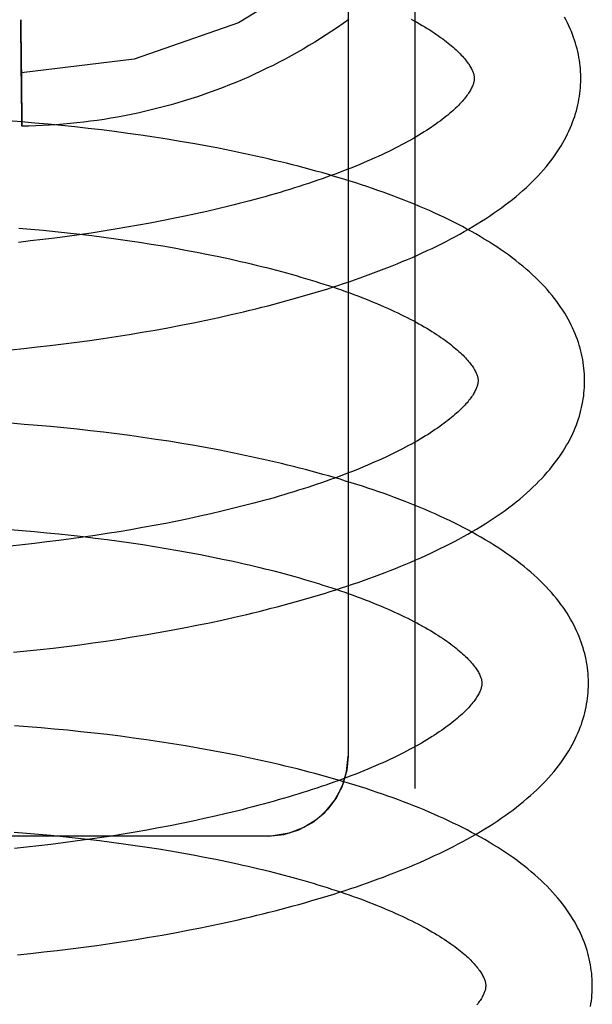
# Model space of a CAD drawing. Header units: inches. Extents: x 0 to 200, y 0 to 129.
# Tile 29 of 98: x 30.007 to 30.115, y 49.963 to 50.148. Entities that reach past the tile are written whole.
import ezdxf

# ---------------------------------------------------------------- set-up
doc = ezdxf.new("R2010")
doc.units = ezdxf.units.IN
doc.header["$LTSCALE"] = 11
doc.header["$MEASUREMENT"] = 0
doc.linetypes.add('HIDDEN', pattern=[0.2, 0.1, -0.1])
doc.layers.add('DEFAULT_2', color=8, linetype='HIDDEN')

msp = doc.modelspace()

# ---------------------------------------------------------------- linework, layer by layer
at = {"layer": 'DEFAULT_2', "color": 8, "linetype": 'HIDDEN'}
for p, q in [((30.08162, 50.19296), (30.08162, 50.00363)), ((30.06912, 50.18265), (30.06912, 50.00974)), ((30.00766, 50.14766), (30.00766, 50.14802)), ((30.00766, 50.14724), (30.00766, 50.14766)), ((30.00772, 50.13997), (30.00766, 50.14724)), ((30.00767, 50.14796), (30.00767, 50.14791)), ((30.00767, 50.14791), (30.00767, 50.14779)), ((30.00767, 50.14779), (30.00768, 50.14751)), ((30.00768, 50.14751), (30.0077, 50.1464)), ((30.0077, 50.1464), (30.00783, 50.13608)), ((30.00786, 50.12965), (30.00772, 50.13997)), ((30.00783, 50.13608), (30.0079, 50.12881)), ((30.00788, 50.12854), (30.00786, 50.12965)), ((30.0078, 50.12882), (30.0053, 50.12901)), ((30.01031, 50.12861), (30.0078, 50.12882)), ((30.00789, 50.12826), (30.00788, 50.12854)), ((30.00789, 50.12814), (30.00789, 50.12826)), ((30.00789, 50.12809), (30.00789, 50.12814)), ((30.0079, 50.12881), (30.0079, 50.12839)), ((30.0079, 50.12839), (30.0079, 50.12802)), ((30.01281, 50.12838), (30.01031, 50.12861)), ((30.01532, 50.12814), (30.01281, 50.12838)), ((30.01782, 50.12788), (30.01532, 50.12814)), ((30.02031, 50.12761), (30.01782, 50.12788)), ((30.0228, 50.12731), (30.02031, 50.12761)), ((30.02529, 50.127), (30.0228, 50.12731)), ((30.02777, 50.12667), (30.02529, 50.127)), ((30.03024, 50.12632), (30.02777, 50.12667)), ((30.03269, 50.12596), (30.03024, 50.12632)), ((30.03514, 50.12558), (30.03269, 50.12596)), ((30.03757, 50.12518), (30.03514, 50.12558)), ((30.03999, 50.12476), (30.03757, 50.12518)), ((30.04239, 50.12432), (30.03999, 50.12476)), ((30.0467, 50.11299), (30.04467, 50.1125)), ((30.03844, 50.11111), (30.03631, 50.11067)), ((30.04054, 50.11156), (30.03844, 50.11111)), ((30.04262, 50.11202), (30.04054, 50.11156)), ((30.04467, 50.1125), (30.04262, 50.11202)), ((30.0298, 50.10942), (30.0276, 50.10904)), ((30.03199, 50.10983), (30.0298, 50.10942)), ((30.03416, 50.11024), (30.03199, 50.10983)), ((30.03631, 50.11067), (30.03416, 50.11024)), ((30.00729, 50.10888), (30.00958, 50.10869)), ((30.00958, 50.10869), (30.01188, 50.10847)), ((30.01188, 50.10847), (30.01416, 50.10825)), ((30.01416, 50.10825), (30.01645, 50.108)), ((30.01863, 50.10763), (30.01636, 50.10732)), ((30.01645, 50.108), (30.01873, 50.10775)), ((30.02089, 50.10796), (30.01863, 50.10763)), ((30.01873, 50.10775), (30.02099, 50.10747)), ((30.02314, 50.10831), (30.02089, 50.10796)), ((30.02099, 50.10747), (30.02325, 50.10719)), ((30.02538, 50.10867), (30.02314, 50.10831)), ((30.0276, 50.10904), (30.02538, 50.10867)), ((30.00952, 50.10647), (30.00723, 50.10621)), ((30.01181, 50.10674), (30.00952, 50.10647)), ((30.01409, 50.10702), (30.01181, 50.10674)), ((30.01636, 50.10732), (30.01409, 50.10702)), ((30.02325, 50.10719), (30.02549, 50.10688)), ((30.02549, 50.10688), (30.02773, 50.10657)), ((30.02773, 50.10657), (30.02994, 50.10624)), ((30.02994, 50.10624), (30.03214, 50.10589)), ((30.03214, 50.10589), (30.03432, 50.10553)), ((30.03432, 50.10553), (30.03648, 50.10516)), ((30.03648, 50.10516), (30.03862, 50.10477)), ((30.03862, 50.10477), (30.04073, 50.10437)), ((30.04073, 50.10437), (30.04282, 50.10396)), ((30.04282, 50.10396), (30.04488, 50.10353)), ((30.04484, 50.09212), (30.04718, 50.09264)), ((30.03772, 50.09065), (30.04011, 50.09112)), ((30.04011, 50.09112), (30.04249, 50.09161)), ((30.04249, 50.09161), (30.04484, 50.09212)), ((30.02557, 50.08854), (30.02802, 50.08892)), ((30.02802, 50.08892), (30.03046, 50.08933)), ((30.03046, 50.08933), (30.03289, 50.08975)), ((30.03289, 50.08975), (30.03531, 50.09019)), ((30.03531, 50.09019), (30.03772, 50.09065)), ((30.01322, 50.08685), (30.0157, 50.08715)), ((30.0157, 50.08715), (30.01817, 50.08747)), ((30.01817, 50.08747), (30.02064, 50.08781)), ((30.02064, 50.08781), (30.02311, 50.08816)), ((30.02311, 50.08816), (30.02557, 50.08854)), ((30.00578, 50.08605), (30.00826, 50.0863)), ((30.00826, 50.0863), (30.01074, 50.08657)), ((30.01074, 50.08657), (30.01322, 50.08685)), ((30.00831, 50.07204), (30.00582, 50.07223)), ((30.01079, 50.07184), (30.00831, 50.07204)), ((30.01328, 50.07162), (30.01079, 50.07184)), ((30.01577, 50.07138), (30.01328, 50.07162)), ((30.01825, 50.07112), (30.01577, 50.07138)), ((30.02074, 50.07085), (30.01825, 50.07112)), ((30.02321, 50.07056), (30.02074, 50.07085)), ((30.02568, 50.07025), (30.02321, 50.07056)), ((30.02815, 50.06993), (30.02568, 50.07025)), ((30.0306, 50.06958), (30.02815, 50.06993)), ((30.03304, 50.06922), (30.0306, 50.06958)), ((30.03547, 50.06885), (30.03304, 50.06922)), ((30.03789, 50.06845), (30.03547, 50.06885)), ((30.0403, 50.06804), (30.03789, 50.06845)), ((30.04269, 50.06761), (30.0403, 50.06804)), ((30.04506, 50.06716), (30.04269, 50.06761)), ((30.04542, 50.05572), (30.04336, 50.05524)), ((30.04744, 50.05621), (30.04542, 50.05572)), ((30.03706, 50.05388), (30.03491, 50.05345)), ((30.03918, 50.05432), (30.03706, 50.05388)), ((30.04129, 50.05477), (30.03918, 50.05432)), ((30.04336, 50.05524), (30.04129, 50.05477)), ((30.00566, 50.05228), (30.00796, 50.0521)), ((30.00796, 50.0521), (30.01025, 50.0519)), ((30.01025, 50.0519), (30.01255, 50.05169)), ((30.02834, 50.05225), (30.02612, 50.05188)), ((30.03055, 50.05264), (30.02834, 50.05225)), ((30.03274, 50.05304), (30.03055, 50.05264)), ((30.03491, 50.05345), (30.03274, 50.05304)), ((30.01255, 50.05169), (30.01483, 50.05146)), ((30.01483, 50.05023), (30.01255, 50.04995)), ((30.01483, 50.05146), (30.01712, 50.05122)), ((30.01711, 50.05053), (30.01483, 50.05023)), ((30.01937, 50.05085), (30.01711, 50.05053)), ((30.01712, 50.05122), (30.01939, 50.05096)), ((30.02163, 50.05118), (30.01937, 50.05085)), ((30.01939, 50.05096), (30.02166, 50.05069)), ((30.02388, 50.05152), (30.02163, 50.05118)), ((30.02166, 50.05069), (30.02391, 50.0504)), ((30.02612, 50.05188), (30.02388, 50.05152)), ((30.02391, 50.0504), (30.02616, 50.0501)), ((30.02616, 50.0501), (30.02839, 50.04978)), ((30.00797, 50.04942), (30.00568, 50.04918)), ((30.01026, 50.04968), (30.00797, 50.04942)), ((30.01255, 50.04995), (30.01026, 50.04968)), ((30.02839, 50.04978), (30.0306, 50.04945)), ((30.0306, 50.04945), (30.0328, 50.04911)), ((30.0328, 50.04911), (30.03498, 50.04875)), ((30.03498, 50.04875), (30.03714, 50.04838)), ((30.03714, 50.04838), (30.03927, 50.04799)), ((30.03927, 50.04799), (30.04139, 50.04759)), ((30.04139, 50.04759), (30.04348, 50.04718)), ((30.04348, 50.04718), (30.04554, 50.04675)), ((30.04308, 50.03479), (30.04544, 50.0353)), ((30.04544, 50.0353), (30.04779, 50.03582)), ((30.0359, 50.03337), (30.03831, 50.03383)), ((30.03831, 50.03383), (30.0407, 50.0343)), ((30.0407, 50.0343), (30.04308, 50.03479)), ((30.02368, 50.03135), (30.02614, 50.03172)), ((30.02614, 50.03172), (30.0286, 50.03211)), ((30.0286, 50.03211), (30.03104, 50.03251)), ((30.03104, 50.03251), (30.03348, 50.03293)), ((30.03348, 50.03293), (30.0359, 50.03337)), ((30.00881, 50.02949), (30.01129, 50.02976)), ((30.01129, 50.02976), (30.01378, 50.03004)), ((30.01378, 50.03004), (30.01626, 50.03034)), ((30.01626, 50.03034), (30.01874, 50.03066)), ((30.01874, 50.03066), (30.02121, 50.031)), ((30.02121, 50.031), (30.02368, 50.03135)), ((30.00633, 50.02924), (30.00881, 50.02949)), ((30.00899, 50.01526), (30.0065, 50.01544)), ((30.01148, 50.01505), (30.00899, 50.01526)), ((30.01397, 50.01483), (30.01148, 50.01505)), ((30.01645, 50.01459), (30.01397, 50.01483)), ((30.01894, 50.01433), (30.01645, 50.01459)), ((30.02142, 50.01406), (30.01894, 50.01433)), ((30.0239, 50.01377), (30.02142, 50.01406)), ((30.02637, 50.01346), (30.0239, 50.01377)), ((30.02883, 50.01314), (30.02637, 50.01346)), ((30.03129, 50.0128), (30.02883, 50.01314)), ((30.03373, 50.01244), (30.03129, 50.0128)), ((30.03617, 50.01206), (30.03373, 50.01244)), ((30.03859, 50.01167), (30.03617, 50.01206)), ((30.04099, 50.01125), (30.03859, 50.01167)), ((30.04338, 50.01082), (30.04099, 50.01125)), ((30.04576, 50.01038), (30.04338, 50.01082)), ((30.04416, 49.99847), (30.04209, 49.998)), ((30.04621, 49.99894), (30.04416, 49.99847)), ((30.04824, 49.99943), (30.04621, 49.99894)), ((30.0357, 49.99668), (30.03353, 49.99626)), ((30.03785, 49.9971), (30.0357, 49.99668)), ((30.03998, 49.99755), (30.03785, 49.9971)), ((30.04209, 49.998), (30.03998, 49.99755)), ((30.05412, 49.99474), (29.83412, 49.99474)), ((30.00643, 49.99548), (30.00873, 49.9953)), ((30.00873, 49.9953), (30.01102, 49.9951)), ((30.01102, 49.9951), (30.01332, 49.99489)), ((30.01332, 49.99489), (30.01561, 49.99466)), ((30.01561, 49.99466), (30.01789, 49.99442)), ((30.02468, 49.99474), (30.02243, 49.9944)), ((30.02692, 49.9951), (30.02468, 49.99474)), ((30.02914, 49.99547), (30.02692, 49.9951)), ((30.03135, 49.99586), (30.02914, 49.99547)), ((30.03353, 49.99626), (30.03135, 49.99586)), ((30.01105, 49.99289), (30.00876, 49.99264)), ((30.01334, 49.99316), (30.01105, 49.99289)), ((30.01562, 49.99345), (30.01334, 49.99316)), ((30.0179, 49.99375), (30.01562, 49.99345)), ((30.01789, 49.99442), (30.02017, 49.99416)), ((30.02017, 49.99407), (30.0179, 49.99375)), ((30.02243, 49.9944), (30.02017, 49.99407)), ((30.02017, 49.99416), (30.02244, 49.99389)), ((30.02244, 49.99389), (30.02469, 49.9936)), ((30.02469, 49.9936), (30.02694, 49.9933)), ((30.02694, 49.9933), (30.02917, 49.99298)), ((30.02917, 49.99298), (30.03138, 49.99265)), ((30.00876, 49.99264), (30.00647, 49.9924)), ((30.03138, 49.99265), (30.03358, 49.99231)), ((30.03358, 49.99231), (30.03576, 49.99195)), ((30.03576, 49.99195), (30.03792, 49.99158)), ((30.03792, 49.99158), (30.04006, 49.99119)), ((30.04006, 49.99119), (30.04217, 49.99079)), ((30.04217, 49.99079), (30.04426, 49.99037)), ((30.04426, 49.99037), (30.04633, 49.98995)), ((30.04142, 49.97751), (30.0438, 49.978)), ((30.0438, 49.978), (30.04616, 49.97851)), ((30.04616, 49.97851), (30.04851, 49.97903)), ((30.03176, 49.97572), (30.0342, 49.97614)), ((30.0342, 49.97614), (30.03662, 49.97658)), ((30.03662, 49.97658), (30.03903, 49.97704)), ((30.03903, 49.97704), (30.04142, 49.97751)), ((30.02193, 49.97421), (30.0244, 49.97456)), ((30.0244, 49.97456), (30.02687, 49.97493)), ((30.02687, 49.97493), (30.02932, 49.97532)), ((30.02932, 49.97532), (30.03176, 49.97572)), ((30.00705, 49.97245), (30.00953, 49.9727)), ((30.00953, 49.9727), (30.01202, 49.97297)), ((30.01202, 49.97297), (30.0145, 49.97325)), ((30.0145, 49.97325), (30.01698, 49.97355)), ((30.01698, 49.97355), (30.01946, 49.97387)), ((30.01946, 49.97387), (30.02193, 49.97421))]:
    msp.add_line(p, q, dxfattribs=at)
for points in [[(30.10162, 50.22922), (30.09926, 50.20927), (30.09229, 50.19), (30.08128, 50.17294), (30.0664, 50.15841), (30.04856, 50.14742), (30.02896, 50.14058), (30.00778, 50.13802)], [(30.06924, 50.14804), (30.0682, 50.14731), (30.06715, 50.14658), (30.06609, 50.14587), (30.06502, 50.14517), (30.06394, 50.14448), (30.06286, 50.14381), (30.06177, 50.14315), (30.06066, 50.1425), (30.05955, 50.14186), (30.05844, 50.14124), (30.05731, 50.14063), (30.05618, 50.14004), (30.05504, 50.13945), (30.05389, 50.13889), (30.05273, 50.13833), (30.05157, 50.13779), (30.0504, 50.13726), (30.04922, 50.13675), (30.04804, 50.13625), (30.04685, 50.13576), (30.04566, 50.13529), (30.04446, 50.13484), (30.04325, 50.13439), (30.04204, 50.13397), (30.04082, 50.13355), (30.0396, 50.13315), (30.03837, 50.13277), (30.03714, 50.1324), (30.0359, 50.13204), (30.03466, 50.1317), (30.03341, 50.13138), (30.03216, 50.13107), (30.03091, 50.13077), (30.02965, 50.13049), (30.02839, 50.13022), (30.02713, 50.12997), (30.02586, 50.12974), (30.02459, 50.12951), (30.02332, 50.12931), (30.02204, 50.12912), (30.02076, 50.12894), (30.01948, 50.12878), (30.0182, 50.12864), (30.01692, 50.12851), (30.01563, 50.12839), (30.01434, 50.12829), (30.01306, 50.12821), (30.01177, 50.12814), (30.01048, 50.12809), (30.00919, 50.12805), (30.0079, 50.12802)], [(30.08098, 50.14811), (30.08151, 50.14782), (30.08203, 50.14753), (30.08253, 50.14724), (30.08303, 50.14695), (30.08351, 50.14667), (30.08397, 50.14638), (30.08443, 50.14609), (30.08487, 50.14581), (30.08529, 50.14553), (30.08571, 50.14525), (30.08611, 50.14498), (30.08649, 50.1447), (30.08687, 50.14443), (30.08723, 50.14416), (30.08757, 50.14389), (30.08791, 50.14363), (30.08823, 50.14337), (30.08854, 50.14311), (30.08884, 50.14285), (30.08912, 50.1426), (30.08939, 50.14235), (30.08965, 50.1421), (30.0899, 50.14186), (30.09013, 50.14162), (30.09036, 50.14139), (30.09057, 50.14116), (30.09077, 50.14094), (30.09096, 50.14071), (30.09114, 50.14049), (30.09131, 50.14028), (30.09147, 50.14007), (30.09162, 50.13987), (30.09176, 50.13967), (30.09188, 50.13948), (30.092, 50.13929), (30.09211, 50.1391), (30.09221, 50.13892), (30.09231, 50.13874), (30.09239, 50.13857), (30.09247, 50.1384), (30.09254, 50.13824), (30.09259, 50.13808), (30.09264, 50.13793), (30.09269, 50.13779), (30.09272, 50.13765), (30.09275, 50.13752), (30.09277, 50.13739), (30.09279, 50.13727), (30.09279, 50.13715), (30.0928, 50.13704)], [(30.1128, 50.13729), (30.11279, 50.13774), (30.11276, 50.13828), (30.11273, 50.13881), (30.11268, 50.13935), (30.11261, 50.13988), (30.11254, 50.14042), (30.11245, 50.14095), (30.11235, 50.14149), (30.11223, 50.14202), (30.1121, 50.14256), (30.11196, 50.1431), (30.11181, 50.14364), (30.11164, 50.14417), (30.11145, 50.14471), (30.11125, 50.14525), (30.11104, 50.14579), (30.11081, 50.14633), (30.11057, 50.14687), (30.11031, 50.14742), (30.11004, 50.14796), (30.10974, 50.14851)], [(30.00766, 50.14802), (30.00766, 50.14802), (30.00766, 50.14801), (30.00766, 50.148), (30.00766, 50.14798), (30.00767, 50.14796)], [(30.0928, 50.13704), (30.0928, 50.13693), (30.09279, 50.13681), (30.09278, 50.13669), (30.09276, 50.13657), (30.09274, 50.13644), (30.09271, 50.13631), (30.09267, 50.13616), (30.09263, 50.13602), (30.09258, 50.13586), (30.09252, 50.1357), (30.09245, 50.13553), (30.09237, 50.13535), (30.09228, 50.13517), (30.09218, 50.13499), (30.09208, 50.1348), (30.09197, 50.1346), (30.09184, 50.13441), (30.09171, 50.13421), (30.09157, 50.134), (30.09142, 50.13379), (30.09126, 50.13358), (30.09109, 50.13335), (30.0909, 50.13313), (30.09071, 50.1329), (30.09051, 50.13266), (30.09029, 50.13243), (30.09006, 50.13218), (30.08982, 50.13194), (30.08957, 50.13168), (30.08931, 50.13143), (30.08903, 50.13117), (30.08875, 50.13091), (30.08845, 50.13064), (30.08814, 50.13038), (30.08781, 50.1301), (30.08747, 50.12983), (30.08712, 50.12955), (30.08676, 50.12927), (30.08638, 50.12899), (30.08599, 50.1287), (30.08559, 50.12841), (30.08518, 50.12812), (30.08475, 50.12783), (30.08431, 50.12753), (30.08385, 50.12724), (30.08338, 50.12694), (30.0829, 50.12664), (30.08241, 50.12634), (30.0819, 50.12604), (30.08138, 50.12574), (30.08085, 50.12543), (30.0803, 50.12513), (30.07974, 50.12482), (30.07916, 50.12451), (30.07857, 50.12421), (30.07797, 50.1239), (30.07736, 50.12359), (30.07674, 50.12329), (30.0761, 50.12298), (30.07545, 50.12267), (30.07478, 50.12236), (30.07411, 50.12206), (30.07342, 50.12175), (30.07272, 50.12145), (30.07201, 50.12114), (30.07129, 50.12084), (30.07055, 50.12054), (30.0698, 50.12023), (30.06904, 50.11993), (30.06827, 50.11963), (30.06749, 50.11933), (30.06669, 50.11904), (30.06589, 50.11874), (30.06507, 50.11845), (30.06424, 50.11815), (30.06341, 50.11786), (30.06256, 50.11757), (30.0617, 50.11728), (30.06083, 50.117), (30.05995, 50.11672), (30.05906, 50.11643), (30.05817, 50.11615), (30.05726, 50.11588), (30.05634, 50.1156), (30.05542, 50.11533), (30.05448, 50.11506), (30.05354, 50.11479), (30.05258, 50.11453), (30.05162, 50.11426), (30.05065, 50.114), (30.04968, 50.11375), (30.04869, 50.11349), (30.0477, 50.11324), (30.0467, 50.11299)], [(30.04718, 50.09264), (30.04835, 50.09291), (30.0495, 50.09318), (30.05066, 50.09346), (30.0518, 50.09374), (30.05294, 50.09403), (30.05408, 50.09432), (30.05521, 50.09461), (30.05633, 50.09491), (30.05745, 50.09521), (30.05856, 50.09552), (30.05967, 50.09583), (30.06077, 50.09615), (30.06186, 50.09647), (30.06295, 50.09679), (30.06403, 50.09712), (30.0651, 50.09745), (30.06616, 50.09779), (30.06722, 50.09813), (30.06827, 50.09848), (30.06931, 50.09883), (30.07034, 50.09919), (30.07137, 50.09954), (30.07239, 50.09991), (30.0734, 50.10028), (30.0744, 50.10065), (30.0754, 50.10103), (30.07638, 50.10141), (30.07736, 50.1018), (30.07833, 50.1022), (30.07929, 50.10259), (30.08024, 50.103), (30.08119, 50.1034), (30.08212, 50.10382), (30.08305, 50.10423), (30.08396, 50.10466), (30.08487, 50.10509), (30.08576, 50.10552), (30.08665, 50.10596), (30.08753, 50.1064), (30.08839, 50.10685), (30.08925, 50.10731), (30.09009, 50.10777), (30.09093, 50.10824), (30.09175, 50.10871), (30.09256, 50.10919), (30.09336, 50.10967), (30.09415, 50.11016), (30.09492, 50.11066), (30.09569, 50.11116), (30.09644, 50.11167), (30.09718, 50.11218), (30.0979, 50.1127), (30.09861, 50.11323), (30.0993, 50.11376), (30.09998, 50.11429), (30.10064, 50.11483), (30.10129, 50.11538), (30.10191, 50.11592), (30.10253, 50.11648), (30.10312, 50.11703), (30.10369, 50.11759), (30.10425, 50.11815), (30.10479, 50.11871), (30.10531, 50.11928), (30.10581, 50.11984), (30.10629, 50.12041), (30.10675, 50.12097), (30.10719, 50.12154), (30.10761, 50.1221), (30.10801, 50.12266), (30.10839, 50.12322), (30.10876, 50.12379), (30.1091, 50.12435), (30.10943, 50.1249), (30.10974, 50.12546), (30.11004, 50.12601), (30.11031, 50.12657), (30.11058, 50.12712), (30.11082, 50.12767), (30.11105, 50.12821), (30.11126, 50.12876), (30.11146, 50.12931), (30.11165, 50.12985), (30.11182, 50.13039), (30.11197, 50.13093), (30.11211, 50.13147), (30.11224, 50.13201), (30.11236, 50.13255), (30.11246, 50.13309), (30.11254, 50.13363), (30.11262, 50.13417), (30.11268, 50.1347), (30.11273, 50.13524), (30.11277, 50.13578), (30.11279, 50.13631), (30.1128, 50.13685), (30.1128, 50.13729)], [(30.0079, 50.12802), (30.0079, 50.12803), (30.0079, 50.12804), (30.00789, 50.12805), (30.00789, 50.12806), (30.00789, 50.12809)], [(30.11352, 50.0805), (30.11351, 50.08095), (30.11348, 50.08149), (30.11345, 50.08203), (30.1134, 50.08257), (30.11333, 50.08311), (30.11326, 50.08365), (30.11317, 50.08419), (30.11306, 50.08473), (30.11295, 50.08527), (30.11282, 50.08581), (30.11267, 50.08635), (30.11251, 50.08689), (30.11234, 50.08743), (30.11216, 50.08797), (30.11195, 50.08851), (30.11174, 50.08906), (30.11151, 50.0896), (30.11126, 50.09015), (30.111, 50.09069), (30.11072, 50.09124), (30.11042, 50.09179), (30.11011, 50.09234), (30.10978, 50.09289), (30.10943, 50.09345), (30.10906, 50.094), (30.10868, 50.09456), (30.10828, 50.09512), (30.10785, 50.09567), (30.10741, 50.09623), (30.10695, 50.09679), (30.10647, 50.09734), (30.10596, 50.0979), (30.10544, 50.09846), (30.1049, 50.09901), (30.10434, 50.09956), (30.10376, 50.10011), (30.10316, 50.10066), (30.10254, 50.1012), (30.10191, 50.10174), (30.10126, 50.10227), (30.10059, 50.1028), (30.0999, 50.10333), (30.0992, 50.10385), (30.09849, 50.10436), (30.09775, 50.10487), (30.09701, 50.10537), (30.09625, 50.10587), (30.09548, 50.10636), (30.09469, 50.10684), (30.09389, 50.10732), (30.09308, 50.10779), (30.09226, 50.10826), (30.09142, 50.10872), (30.09058, 50.10917), (30.08972, 50.10962), (30.08886, 50.11006), (30.08798, 50.11049), (30.08709, 50.11092), (30.08619, 50.11134), (30.08529, 50.11176), (30.08437, 50.11217), (30.08344, 50.11257), (30.0825, 50.11297), (30.08156, 50.11337), (30.0806, 50.11376), (30.07964, 50.11414), (30.07867, 50.11452), (30.07768, 50.11489), (30.07669, 50.11526), (30.07569, 50.11563), (30.07469, 50.11598), (30.07367, 50.11634), (30.07265, 50.11668), (30.07162, 50.11703), (30.07058, 50.11737), (30.06953, 50.1177), (30.06848, 50.11803), (30.06741, 50.11835), (30.06634, 50.11867), (30.06527, 50.11899), (30.06418, 50.1193), (30.06309, 50.1196), (30.06199, 50.1199), (30.06088, 50.1202), (30.05977, 50.12049), (30.05865, 50.12078), (30.05753, 50.12106), (30.0564, 50.12134), (30.05526, 50.12161), (30.05412, 50.12188), (30.05297, 50.12214), (30.05181, 50.1224), (30.05065, 50.12266), (30.04949, 50.12291), (30.04832, 50.12316), (30.04714, 50.1234), (30.04596, 50.12364), (30.04477, 50.12387), (30.04239, 50.12432)], [(30.04488, 50.10353), (30.04692, 50.10309), (30.04792, 50.10287), (30.04892, 50.10264), (30.04992, 50.10241), (30.0509, 50.10218), (30.05187, 50.10194), (30.05284, 50.1017), (30.0538, 50.10146), (30.05475, 50.10122), (30.05569, 50.10097), (30.05662, 50.10072), (30.05755, 50.10047), (30.05846, 50.10022), (30.05936, 50.09996), (30.06026, 50.0997), (30.06114, 50.09944), (30.06202, 50.09918), (30.06288, 50.09891), (30.06374, 50.09864), (30.06458, 50.09837), (30.06542, 50.0981), (30.06624, 50.09783), (30.06705, 50.09755), (30.06785, 50.09727), (30.06864, 50.09699), (30.06942, 50.09671), (30.07018, 50.09643), (30.07094, 50.09615), (30.07168, 50.09586), (30.07241, 50.09558), (30.07313, 50.09529), (30.07384, 50.095), (30.07453, 50.09471), (30.07521, 50.09442), (30.07588, 50.09413), (30.07654, 50.09384), (30.07718, 50.09355), (30.07782, 50.09326), (30.07844, 50.09297), (30.07904, 50.09268), (30.07964, 50.09238), (30.08022, 50.09209), (30.08079, 50.0918), (30.08134, 50.09151), (30.08188, 50.09122), (30.08241, 50.09093), (30.08292, 50.09064), (30.08342, 50.09035), (30.08391, 50.09007), (30.08438, 50.08978), (30.08484, 50.0895), (30.08529, 50.08921), (30.08572, 50.08893), (30.08615, 50.08865), (30.08655, 50.08837), (30.08695, 50.0881), (30.08733, 50.08782), (30.0877, 50.08755), (30.08806, 50.08728), (30.0884, 50.08702), (30.08873, 50.08675), (30.08905, 50.08649), (30.08935, 50.08624), (30.08964, 50.08598), (30.08992, 50.08573), (30.09019, 50.08548), (30.09045, 50.08524), (30.09069, 50.085), (30.09092, 50.08476), (30.09114, 50.08453), (30.09135, 50.0843), (30.09155, 50.08407), (30.09174, 50.08386), (30.09191, 50.08364), (30.09208, 50.08343), (30.09223, 50.08322), (30.09238, 50.08302), (30.09252, 50.08282), (30.09264, 50.08263), (30.09276, 50.08243), (30.09287, 50.08225), (30.09297, 50.08207), (30.09306, 50.08189), (30.09314, 50.08172), (30.09321, 50.08155), (30.09328, 50.08139), (30.09333, 50.08124), (30.09338, 50.0811), (30.09342, 50.08096), (30.09345, 50.08083), (30.09347, 50.0807), (30.09349, 50.08058), (30.09351, 50.08047), (30.09352, 50.08035), (30.09352, 50.08025)], [(30.09352, 50.08025), (30.09352, 50.08014), (30.09351, 50.08002), (30.0935, 50.0799), (30.09348, 50.07977), (30.09346, 50.07964), (30.09343, 50.07951), (30.09339, 50.07937), (30.09335, 50.07922), (30.0933, 50.07906), (30.09324, 50.0789), (30.09317, 50.07874), (30.09309, 50.07856), (30.093, 50.07838), (30.09291, 50.0782), (30.0928, 50.07801), (30.09269, 50.07782), (30.09257, 50.07762), (30.09244, 50.07742), (30.0923, 50.07722), (30.09214, 50.07701), (30.09198, 50.07679), (30.09181, 50.07657), (30.09163, 50.07634), (30.09144, 50.07611), (30.09123, 50.07588), (30.09102, 50.07564), (30.09079, 50.0754), (30.09055, 50.07515), (30.0903, 50.0749), (30.09004, 50.07465), (30.08976, 50.07439), (30.08948, 50.07413), (30.08918, 50.07386), (30.08887, 50.07359), (30.08854, 50.07332), (30.08821, 50.07305), (30.08786, 50.07277), (30.08749, 50.07249), (30.08712, 50.0722), (30.08673, 50.07192), (30.08632, 50.07163), (30.08591, 50.07134), (30.08548, 50.07105), (30.08504, 50.07075), (30.08459, 50.07046), (30.08412, 50.07016), (30.08364, 50.06986), (30.08314, 50.06956), (30.08264, 50.06926), (30.08212, 50.06895), (30.08158, 50.06865), (30.08103, 50.06834), (30.08047, 50.06804), (30.0799, 50.06773), (30.07931, 50.06742), (30.07871, 50.06712), (30.0781, 50.06681), (30.07747, 50.0665), (30.07684, 50.06619), (30.07618, 50.06589), (30.07552, 50.06558), (30.07485, 50.06527), (30.07416, 50.06497), (30.07346, 50.06466), (30.07275, 50.06436), (30.07202, 50.06405), (30.07129, 50.06375), (30.07054, 50.06345), (30.06978, 50.06315), (30.06901, 50.06285), (30.06823, 50.06255), (30.06743, 50.06225), (30.06663, 50.06196), (30.06581, 50.06166), (30.06498, 50.06137), (30.06415, 50.06108), (30.0633, 50.06079), (30.06244, 50.0605), (30.06157, 50.06021), (30.06069, 50.05993), (30.05981, 50.05965), (30.05891, 50.05937), (30.058, 50.05909), (30.05708, 50.05882), (30.05616, 50.05855), (30.05522, 50.05827), (30.05428, 50.05801), (30.05333, 50.05774), (30.05237, 50.05748), (30.0514, 50.05722), (30.05042, 50.05696), (30.04943, 50.05671), (30.04844, 50.05646), (30.04744, 50.05621)], [(30.04779, 50.03582), (30.04895, 50.03609), (30.05011, 50.03636), (30.05127, 50.03664), (30.05242, 50.03692), (30.05356, 50.03721), (30.0547, 50.0375), (30.05583, 50.03779), (30.05695, 50.03809), (30.05807, 50.03839), (30.05919, 50.0387), (30.06029, 50.03901), (30.0614, 50.03933), (30.06249, 50.03965), (30.06358, 50.03997), (30.06466, 50.0403), (30.06573, 50.04063), (30.0668, 50.04097), (30.06786, 50.04131), (30.06891, 50.04166), (30.06995, 50.04201), (30.07099, 50.04237), (30.07202, 50.04273), (30.07304, 50.04309), (30.07405, 50.04346), (30.07505, 50.04383), (30.07605, 50.04421), (30.07704, 50.0446), (30.07802, 50.04499), (30.07899, 50.04538), (30.07995, 50.04578), (30.08091, 50.04618), (30.08185, 50.04659), (30.08279, 50.047), (30.08371, 50.04742), (30.08463, 50.04784), (30.08554, 50.04827), (30.08643, 50.0487), (30.08732, 50.04914), (30.0882, 50.04959), (30.08907, 50.05004), (30.08992, 50.05049), (30.09077, 50.05095), (30.09161, 50.05142), (30.09243, 50.05189), (30.09324, 50.05237), (30.09404, 50.05286), (30.09483, 50.05335), (30.09561, 50.05384), (30.09637, 50.05435), (30.09712, 50.05485), (30.09786, 50.05537), (30.09859, 50.05589), (30.09929, 50.05641), (30.09999, 50.05694), (30.10067, 50.05748), (30.10133, 50.05802), (30.10198, 50.05856), (30.10261, 50.05911), (30.10322, 50.05966), (30.10382, 50.06022), (30.1044, 50.06078), (30.10495, 50.06134), (30.10549, 50.0619), (30.10601, 50.06246), (30.10651, 50.06303), (30.10699, 50.06359), (30.10745, 50.06416), (30.10789, 50.06472), (30.10831, 50.06529), (30.10872, 50.06585), (30.1091, 50.06642), (30.10947, 50.06698), (30.10982, 50.06754), (30.11014, 50.0681), (30.11046, 50.06865), (30.11075, 50.06921), (30.11103, 50.06976), (30.11129, 50.07031), (30.11154, 50.07086), (30.11176, 50.07141), (30.11198, 50.07196), (30.11218, 50.0725), (30.11236, 50.07305), (30.11253, 50.07359), (30.11269, 50.07413), (30.11283, 50.07468), (30.11296, 50.07522), (30.11307, 50.07576), (30.11318, 50.0763), (30.11326, 50.07683), (30.11334, 50.07737), (30.1134, 50.07791), (30.11345, 50.07845), (30.11349, 50.07898), (30.11351, 50.07952), (30.11352, 50.08005), (30.11352, 50.0805)], [(30.11424, 50.02371), (30.11423, 50.02416), (30.1142, 50.0247), (30.11417, 50.02523), (30.11412, 50.02577), (30.11405, 50.0263), (30.11398, 50.02684), (30.11389, 50.02737), (30.11379, 50.02791), (30.11367, 50.02844), (30.11355, 50.02898), (30.1134, 50.02952), (30.11325, 50.03005), (30.11308, 50.03059), (30.11289, 50.03113), (30.11269, 50.03167), (30.11248, 50.03221), (30.11225, 50.03275), (30.11201, 50.03329), (30.11175, 50.03384), (30.11148, 50.03438), (30.11118, 50.03493), (30.11088, 50.03547), (30.11055, 50.03602), (30.11021, 50.03657), (30.10984, 50.03712), (30.10946, 50.03768), (30.10907, 50.03823), (30.10865, 50.03878), (30.10821, 50.03933), (30.10776, 50.03989), (30.10728, 50.04044), (30.10679, 50.04099), (30.10627, 50.04155), (30.10574, 50.0421), (30.10519, 50.04265), (30.10461, 50.04319), (30.10402, 50.04374), (30.10342, 50.04428), (30.10279, 50.04481), (30.10215, 50.04535), (30.10149, 50.04587), (30.10081, 50.0464), (30.10012, 50.04691), (30.09941, 50.04743), (30.09869, 50.04793), (30.09795, 50.04843), (30.0972, 50.04893), (30.09643, 50.04942), (30.09566, 50.0499), (30.09487, 50.05038), (30.09406, 50.05085), (30.09325, 50.05131), (30.09243, 50.05177), (30.09159, 50.05222), (30.09074, 50.05267), (30.08989, 50.05311), (30.08902, 50.05354), (30.08814, 50.05397), (30.08725, 50.05439), (30.08635, 50.05481), (30.08545, 50.05522), (30.08453, 50.05562), (30.0836, 50.05602), (30.08267, 50.05642), (30.08172, 50.05681), (30.08077, 50.05719), (30.0798, 50.05757), (30.07883, 50.05794), (30.07785, 50.05831), (30.07686, 50.05867), (30.07587, 50.05903), (30.07486, 50.05938), (30.07385, 50.05973), (30.07283, 50.06008), (30.0718, 50.06041), (30.07076, 50.06075), (30.06972, 50.06108), (30.06866, 50.0614), (30.0676, 50.06172), (30.06654, 50.06204), (30.06546, 50.06235), (30.06438, 50.06265), (30.06329, 50.06295), (30.0622, 50.06325), (30.0611, 50.06354), (30.05999, 50.06383), (30.05888, 50.06411), (30.05776, 50.06439), (30.05663, 50.06467), (30.0555, 50.06493), (30.05436, 50.0652), (30.05321, 50.06546), (30.05206, 50.06572), (30.05091, 50.06597), (30.04975, 50.06622), (30.04858, 50.06646), (30.04741, 50.0667), (30.04506, 50.06716)], [(30.04554, 50.04675), (30.04757, 50.04632), (30.04858, 50.04609), (30.04958, 50.04587), (30.05057, 50.04564), (30.05155, 50.0454), (30.05253, 50.04517), (30.05349, 50.04493), (30.05445, 50.04469), (30.0554, 50.04445), (30.05634, 50.0442), (30.05728, 50.04395), (30.0582, 50.0437), (30.05911, 50.04344), (30.06002, 50.04319), (30.06091, 50.04293), (30.0618, 50.04267), (30.06267, 50.0424), (30.06354, 50.04214), (30.06439, 50.04187), (30.06524, 50.0416), (30.06607, 50.04133), (30.06689, 50.04106), (30.06771, 50.04078), (30.06851, 50.0405), (30.0693, 50.04022), (30.07008, 50.03994), (30.07084, 50.03966), (30.0716, 50.03938), (30.07234, 50.03909), (30.07307, 50.03881), (30.07379, 50.03852), (30.0745, 50.03824), (30.07519, 50.03795), (30.07587, 50.03766), (30.07654, 50.03737), (30.0772, 50.03708), (30.07785, 50.03679), (30.07848, 50.0365), (30.0791, 50.0362), (30.07971, 50.03591), (30.0803, 50.03562), (30.08088, 50.03533), (30.08145, 50.03504), (30.08201, 50.03475), (30.08255, 50.03446), (30.08308, 50.03417), (30.08359, 50.03388), (30.08409, 50.03359), (30.08458, 50.0333), (30.08506, 50.03302), (30.08552, 50.03273), (30.08597, 50.03245), (30.08641, 50.03217), (30.08683, 50.03189), (30.08724, 50.03161), (30.08763, 50.03133), (30.08801, 50.03106), (30.08838, 50.03079), (30.08874, 50.03052), (30.08908, 50.03025), (30.08942, 50.02999), (30.08973, 50.02973), (30.09004, 50.02947), (30.09033, 50.02922), (30.09062, 50.02896), (30.09089, 50.02872), (30.09114, 50.02847), (30.09139, 50.02823), (30.09162, 50.02799), (30.09184, 50.02776), (30.09205, 50.02754), (30.09225, 50.02731), (30.09244, 50.02709), (30.09261, 50.02687), (30.09278, 50.02666), (30.09294, 50.02646), (30.09308, 50.02625), (30.09322, 50.02606), (30.09335, 50.02586), (30.09346, 50.02567), (30.09357, 50.02548), (30.09368, 50.0253), (30.09377, 50.02512), (30.09385, 50.02495), (30.09392, 50.02478), (30.09399, 50.02462), (30.09405, 50.02447), (30.09409, 50.02432), (30.09413, 50.02418), (30.09417, 50.02404), (30.09419, 50.02392), (30.09421, 50.0238), (30.09423, 50.02368), (30.09424, 50.02356), (30.09424, 50.02345)], [(30.09424, 50.02345), (30.09424, 50.02335), (30.09423, 50.02323), (30.09422, 50.02312), (30.09421, 50.023), (30.09418, 50.02287), (30.09416, 50.02274), (30.09412, 50.0226), (30.09408, 50.02245), (30.09403, 50.0223), (30.09397, 50.02214), (30.0939, 50.02198), (30.09382, 50.0218), (30.09374, 50.02162), (30.09364, 50.02144), (30.09354, 50.02125), (30.09342, 50.02105), (30.0933, 50.02086), (30.09317, 50.02065), (30.09303, 50.02045), (30.09288, 50.02024), (30.09272, 50.02002), (30.09255, 50.0198), (30.09237, 50.01958), (30.09218, 50.01935), (30.09198, 50.01911), (30.09176, 50.01888), (30.09153, 50.01863), (30.0913, 50.01839), (30.09105, 50.01814), (30.09079, 50.01788), (30.09051, 50.01762), (30.09023, 50.01736), (30.08993, 50.0171), (30.08962, 50.01683), (30.0893, 50.01656), (30.08896, 50.01628), (30.08861, 50.01601), (30.08825, 50.01572), (30.08787, 50.01544), (30.08749, 50.01515), (30.08708, 50.01487), (30.08667, 50.01457), (30.08624, 50.01428), (30.0858, 50.01399), (30.08535, 50.01369), (30.08488, 50.0134), (30.0844, 50.0131), (30.08391, 50.0128), (30.08341, 50.01249), (30.08289, 50.01219), (30.08235, 50.01189), (30.08181, 50.01158), (30.08125, 50.01128), (30.08067, 50.01097), (30.08009, 50.01066), (30.07949, 50.01035), (30.07888, 50.01005), (30.07825, 50.00974), (30.07761, 50.00943), (30.07697, 50.00912), (30.0763, 50.00882), (30.07563, 50.00851), (30.07494, 50.0082), (30.07424, 50.0079), (30.07353, 50.00759), (30.07281, 50.00729), (30.07207, 50.00699), (30.07133, 50.00668), (30.07057, 50.00638), (30.0698, 50.00608), (30.06902, 50.00578), (30.06822, 50.00549), (30.06742, 50.00519), (30.0666, 50.0049), (30.06578, 50.0046), (30.06494, 50.00431), (30.06409, 50.00402), (30.06323, 50.00373), (30.06237, 50.00345), (30.06149, 50.00316), (30.0606, 50.00288), (30.0597, 50.0026), (30.0588, 50.00232), (30.05788, 50.00205), (30.05695, 50.00178), (30.05602, 50.00151), (30.05508, 50.00124), (30.05412, 50.00097), (30.05316, 50.00071), (30.05219, 50.00045), (30.05122, 50.00019), (30.05023, 49.99994), (30.04924, 49.99968), (30.04824, 49.99943)], [(30.04851, 49.97903), (30.04967, 49.9793), (30.05083, 49.97957), (30.05198, 49.97985), (30.05313, 49.98013), (30.05428, 49.98042), (30.05541, 49.98071), (30.05655, 49.981), (30.05767, 49.9813), (30.05879, 49.9816), (30.0599, 49.98191), (30.06101, 49.98222), (30.06211, 49.98254), (30.06321, 49.98286), (30.06429, 49.98318), (30.06537, 49.98351), (30.06645, 49.98384), (30.06751, 49.98418), (30.06857, 49.98452), (30.06962, 49.98487), (30.07067, 49.98522), (30.0717, 49.98557), (30.07273, 49.98593), (30.07375, 49.9863), (30.07477, 49.98667), (30.07577, 49.98704), (30.07677, 49.98742), (30.07775, 49.9878), (30.07873, 49.98819), (30.0797, 49.98858), (30.08067, 49.98898), (30.08162, 49.98939), (30.08257, 49.98979), (30.0835, 49.99021), (30.08443, 49.99062), (30.08534, 49.99105), (30.08625, 49.99148), (30.08715, 49.99191), (30.08804, 49.99235), (30.08891, 49.99279), (30.08978, 49.99324), (30.09064, 49.9937), (30.09148, 49.99416), (30.09232, 49.99463), (30.09314, 49.9951), (30.09396, 49.99558), (30.09476, 49.99606), (30.09555, 49.99655), (30.09633, 49.99705), (30.09709, 49.99755), (30.09784, 49.99806), (30.09858, 49.99858), (30.09931, 49.9991), (30.10002, 49.99962), (30.10071, 50.00015), (30.10139, 50.00069), (30.10205, 50.00123), (30.1027, 50.00177), (30.10333, 50.00232), (30.10394, 50.00287), (30.10454, 50.00343), (30.10511, 50.00399), (30.10567, 50.00455), (30.10621, 50.00511), (30.10673, 50.00567), (30.10723, 50.00624), (30.10771, 50.00681), (30.10817, 50.00737), (30.10861, 50.00794), (30.10904, 50.0085), (30.10944, 50.00906), (30.10982, 50.00963), (30.11019, 50.01019), (30.11054, 50.01075), (30.11087, 50.01131), (30.11118, 50.01186), (30.11147, 50.01242), (30.11175, 50.01297), (30.11201, 50.01352), (30.11226, 50.01407), (30.11249, 50.01462), (30.1127, 50.01517), (30.1129, 50.01571), (30.11308, 50.01626), (30.11325, 50.0168), (30.11341, 50.01734), (30.11355, 50.01789), (30.11368, 50.01843), (30.11379, 50.01897), (30.1139, 50.01951), (30.11398, 50.02004), (30.11406, 50.02058), (30.11412, 50.02112), (30.11417, 50.02165), (30.11421, 50.02219), (30.11423, 50.02273), (30.11424, 50.02326), (30.11424, 50.02371)], [(30.11496, 49.96692), (30.11495, 49.96737), (30.11492, 49.9679), (30.11489, 49.96844), (30.11484, 49.96898), (30.11477, 49.96951), (30.1147, 49.97005), (30.11461, 49.97058), (30.11451, 49.97112), (30.11439, 49.97165), (30.11426, 49.97219), (30.11412, 49.97273), (30.11397, 49.97326), (30.1138, 49.9738), (30.11361, 49.97434), (30.11341, 49.97488), (30.1132, 49.97542), (30.11297, 49.97596), (30.11273, 49.97651), (30.11247, 49.97705), (30.11219, 49.97759), (30.1119, 49.97814), (30.11159, 49.97869), (30.11127, 49.97924), (30.11092, 49.97978), (30.11056, 49.98034), (30.11018, 49.98089), (30.10979, 49.98144), (30.10937, 49.98199), (30.10893, 49.98254), (30.10848, 49.9831), (30.108, 49.98365), (30.10751, 49.9842), (30.107, 49.98475), (30.10646, 49.9853), (30.10591, 49.98585), (30.10534, 49.9864), (30.10475, 49.98694), (30.10414, 49.98748), (30.10351, 49.98802), (30.10287, 49.98855), (30.10221, 49.98908), (30.10153, 49.9896), (30.10084, 49.99012), (30.10014, 49.99063), (30.09941, 49.99114), (30.09868, 49.99164), (30.09792, 49.99213), (30.09716, 49.99262), (30.09638, 49.99311), (30.09559, 49.99359), (30.09478, 49.99406), (30.09397, 49.99452), (30.09314, 49.99498), (30.09231, 49.99543), (30.09146, 49.99588), (30.0906, 49.99632), (30.08973, 49.99675), (30.08886, 49.99718), (30.08797, 49.9976), (30.08707, 49.99802), (30.08616, 49.99843), (30.08524, 49.99883), (30.08432, 49.99923), (30.08338, 49.99963), (30.08243, 50.00002), (30.08148, 50.0004), (30.08052, 50.00078), (30.07954, 50.00115), (30.07856, 50.00152), (30.07757, 50.00188), (30.07658, 50.00224), (30.07557, 50.0026), (30.07456, 50.00294), (30.07353, 50.00329), (30.07251, 50.00363), (30.07147, 50.00396), (30.07042, 50.00429), (30.06937, 50.00461), (30.06831, 50.00493), (30.06724, 50.00525), (30.06617, 50.00556), (30.06509, 50.00586), (30.064, 50.00617), (30.0629, 50.00646), (30.0618, 50.00675), (30.06069, 50.00704), (30.05958, 50.00733), (30.05846, 50.0076), (30.05733, 50.00788), (30.0562, 50.00815), (30.05506, 50.00841), (30.05391, 50.00867), (30.05276, 50.00893), (30.05161, 50.00918), (30.05045, 50.00943), (30.04928, 50.00967), (30.04811, 50.00991), (30.04576, 50.01038)], [(30.05412, 49.99474), (30.05706, 49.99503), (30.05987, 49.99589), (30.06246, 49.99727), (30.06473, 49.99914), (30.06659, 50.0014), (30.06798, 50.004), (30.06883, 50.00681), (30.06912, 50.00974)], [(30.06912, 50.00974), (30.06888, 50.00708), (30.06816, 50.00445), (30.06697, 50.002), (30.06534, 49.99978), (30.06327, 49.99786), (30.06083, 49.99632), (30.05805, 49.99527), (30.05508, 49.99477), (30.05412, 49.99474)], [(30.04633, 49.98995), (30.04836, 49.98951), (30.04937, 49.98929), (30.05037, 49.98906), (30.05136, 49.98883), (30.05234, 49.9886), (30.05332, 49.98836), (30.05428, 49.98812), (30.05524, 49.98788), (30.05619, 49.98764), (30.05713, 49.98739), (30.05806, 49.98714), (30.05899, 49.98689), (30.0599, 49.98663), (30.06081, 49.98638), (30.0617, 49.98612), (30.06259, 49.98586), (30.06346, 49.98559), (30.06432, 49.98533), (30.06518, 49.98506), (30.06602, 49.98479), (30.06686, 49.98452), (30.06768, 49.98424), (30.06849, 49.98397), (30.06929, 49.98369), (30.07008, 49.98341), (30.07086, 49.98313), (30.07163, 49.98285), (30.07238, 49.98256), (30.07312, 49.98228), (30.07385, 49.98199), (30.07457, 49.98171), (30.07528, 49.98142), (30.07597, 49.98113), (30.07665, 49.98084), (30.07732, 49.98055), (30.07798, 49.98026), (30.07863, 49.97997), (30.07926, 49.97968), (30.07988, 49.97939), (30.08048, 49.97909), (30.08108, 49.9788), (30.08166, 49.97851), (30.08223, 49.97822), (30.08278, 49.97793), (30.08332, 49.97764), (30.08385, 49.97735), (30.08436, 49.97706), (30.08486, 49.97677), (30.08535, 49.97648), (30.08582, 49.9762), (30.08628, 49.97591), (30.08673, 49.97563), (30.08716, 49.97535), (30.08759, 49.97507), (30.08799, 49.97479), (30.08839, 49.97451), (30.08877, 49.97424), (30.08914, 49.97397), (30.0895, 49.9737), (30.08984, 49.97343), (30.09017, 49.97317), (30.09049, 49.97291), (30.09079, 49.97265), (30.09108, 49.9724), (30.09136, 49.97215), (30.09163, 49.9719), (30.09189, 49.97166), (30.09213, 49.97142), (30.09236, 49.97118), (30.09258, 49.97095), (30.09279, 49.97072), (30.09299, 49.97049), (30.09318, 49.97027), (30.09335, 49.97006), (30.09352, 49.96985), (30.09367, 49.96964), (30.09382, 49.96944), (30.09396, 49.96924), (30.09408, 49.96904), (30.0942, 49.96885), (30.09431, 49.96867), (30.09441, 49.96848), (30.0945, 49.96831), (30.09458, 49.96813), (30.09465, 49.96797), (30.09472, 49.96781), (30.09477, 49.96766), (30.09482, 49.96751), (30.09486, 49.96738), (30.09489, 49.96725), (30.09491, 49.96712), (30.09493, 49.967), (30.09495, 49.96688), (30.09496, 49.96677), (30.09496, 49.96666)], [(30.11461, 49.9627), (30.1147, 49.96324), (30.11478, 49.96378), (30.11484, 49.96432), (30.11489, 49.96486), (30.11493, 49.9654), (30.11495, 49.96593), (30.11496, 49.96647), (30.11496, 49.96692)], [(30.09496, 49.96666), (30.09496, 49.96656), (30.09495, 49.96644), (30.09494, 49.96633), (30.09493, 49.96621), (30.0949, 49.96608), (30.09488, 49.96595), (30.09484, 49.96581), (30.0948, 49.96566), (30.09475, 49.96551), (30.09469, 49.96535), (30.09462, 49.96518), (30.09454, 49.96501), (30.09446, 49.96483), (30.09436, 49.96465), (30.09426, 49.96446), (30.09414, 49.96426), (30.09402, 49.96406), (30.09389, 49.96386), (30.09375, 49.96366), (30.0936, 49.96345), (30.09344, 49.96323), (30.09327, 49.96301)]]:
    msp.add_lwpolyline(points, dxfattribs=at)

doc.saveas('drawing.dxf')
